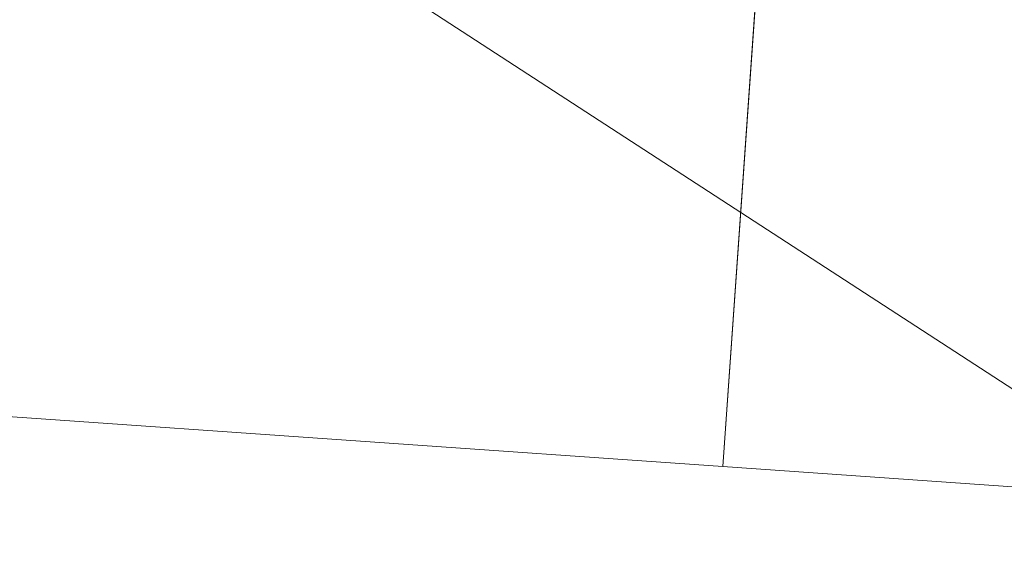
# Model space of a CAD drawing. Header units: millimetres. Extents: x -430348 to -225823, y -86243 to 5084.
# Tile 9 of 256: x -418872 to -418829, y -56951 to -56927. Entities that reach past the tile are written whole.
import ezdxf

# ---------------------------------------------------------------- set-up
doc = ezdxf.new("R2010")
doc.units = ezdxf.units.MM
for name, color, linetype, lineweight in [('A-GLAZ-CWMG', 51, 'Continuous', 9), ('A-ROOF', 132, 'Continuous', 9), ('A-WALL', 113, 'Continuous', 9)]:
    doc.layers.add(name, color=color, linetype=linetype, lineweight=lineweight)

# ---------------------------------------------------------------- blocks, each defined once
blk = doc.blocks.new('Rectangular Mullion - 50mm x 50mm-494392-_3D_ Copy 1')
at = {"layer": 'A-GLAZ-CWMG'}
mesh = blk.add_polyface(dxfattribs=at)
corners = [(0, 25), (-50, 25), (-50, -25), (0, -25)]
mesh.append_faces([[corners[k] for k in face] for face in [(2, 3, 0, 1)]])
mesh = blk.add_polyface(dxfattribs=at)
corners = [(-50, 25), (0, 25), (0, 25.00000000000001, -583.8692828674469), (-50, 25.00000000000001, -583.8692828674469)]
mesh.append_faces([[corners[k] for k in face] for face in [(3, 0, 1, 2)]])
mesh = blk.add_polyface(dxfattribs=at)
corners = [(-50, -25), (-50, 25), (-50, 25.00000000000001, -583.8692828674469), (-50, -24.99999999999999, -583.8692828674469)]
mesh.append_faces([[corners[k] for k in face] for face in [(3, 0, 1, 2)]])
mesh = blk.add_polyface(dxfattribs=at)
corners = [(0, 25), (0, -25), (0, -24.99999999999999, -583.8692828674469), (0, 25.00000000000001, -583.8692828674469)]
mesh.append_faces([[corners[k] for k in face] for face in [(3, 0, 1, 2)]])
blk = doc.blocks.new('Rectangular Mullion - 50mm x 50mm-225191-_3D_ Copy 1')
at = {"layer": 'A-GLAZ-CWMG'}
mesh = blk.add_polyface(dxfattribs=at)
corners = [(0, 24.99999999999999), (-50, 24.99999999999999), (-50, -25), (0, -25)]
mesh.append_faces([[corners[k] for k in face] for face in [(3, 0, 1, 2)]])
mesh = blk.add_polyface(dxfattribs=at)
corners = [(-50, 24.99999999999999), (0, 24.99999999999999), (0, 24.99999999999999, -940.0000000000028), (-50, 24.99999999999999, -940.0000000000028)]
mesh.append_faces([[corners[k] for k in face] for face in [(3, 0, 1, 2)]])
mesh = blk.add_polyface(dxfattribs=at)
corners = [(-50, -25), (-50, 24.99999999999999), (-50, 24.99999999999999, -940.0000000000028), (-50, -25, -940.0000000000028)]
mesh.append_faces([[corners[k] for k in face] for face in [(3, 0, 1, 2)]])
blk = doc.blocks.new('Rectangular Mullion - 50mm x 50mm-494393-_3D_ Copy 1')
at = {"layer": 'A-GLAZ-CWMG'}
mesh = blk.add_polyface(dxfattribs=at)
corners = [(0, 25, -583.8692828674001), (0, -25.00000000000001, -583.8692828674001), (-50, -25.00000000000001, -583.8692828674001), (-50, 25, -583.8692828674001)]
mesh.append_faces([[corners[k] for k in face] for face in [(0, 1, 2, 3)]])
mesh = blk.add_polyface(dxfattribs=at)
corners = [(-50, 25.00000000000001), (0, 25.00000000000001), (0, 25, -583.8692828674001), (-50, 25, -583.8692828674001)]
mesh.append_faces([[corners[k] for k in face] for face in [(3, 0, 1, 2)]])
mesh = blk.add_polyface(dxfattribs=at)
corners = [(-50, -25), (-50, 25.00000000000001), (-50, 25, -583.8692828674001), (-50, -25.00000000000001, -583.8692828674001)]
mesh.append_faces([[corners[k] for k in face] for face in [(3, 0, 1, 2)]])
mesh = blk.add_polyface(dxfattribs=at)
corners = [(0, 25.00000000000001), (0, -25), (0, -25.00000000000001, -583.8692828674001), (0, 25, -583.8692828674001)]
mesh.append_faces([[corners[k] for k in face] for face in [(3, 0, 1, 2)]])
blk = doc.blocks.new('Rectangular Mullion - 50mm x 50mm-494394-_3D_ Copy 1')
at = {"layer": 'A-GLAZ-CWMG'}
mesh = blk.add_polyface(dxfattribs=at)
corners = [(25, 25), (-25, 25), (-25, -25), (25, -25)]
mesh.append_faces([[corners[k] for k in face] for face in [(2, 3, 0, 1)]])
mesh = blk.add_polyface(dxfattribs=at)
corners = [(-25, 25), (25, 25), (25, 25.00000000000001, -583.8692828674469), (-25, 25.00000000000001, -583.8692828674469)]
mesh.append_faces([[corners[k] for k in face] for face in [(3, 0, 1, 2)]])
mesh = blk.add_polyface(dxfattribs=at)
corners = [(-25, -25), (-25, 25), (-25, 25.00000000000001, -583.8692828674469), (-25, -24.99999999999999, -583.8692828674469)]
mesh.append_faces([[corners[k] for k in face] for face in [(3, 0, 1, 2)]])
mesh = blk.add_polyface(dxfattribs=at)
corners = [(25, 25), (25, -25), (25, -24.99999999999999, -583.8692828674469), (25, 25.00000000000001, -583.8692828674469)]
mesh.append_faces([[corners[k] for k in face] for face in [(3, 0, 1, 2)]])
blk = doc.blocks.new('Rectangular Mullion - 50mm x 50mm-494476-_3D_ Copy 1')
at = {"layer": 'A-GLAZ-CWMG'}
mesh = blk.add_polyface(dxfattribs=at)
corners = [(0, 24.99999999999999, -319.9999999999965), (0, -25, -319.9999999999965), (-50, -25, -319.9999999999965), (-50, 24.99999999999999, -319.9999999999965)]
mesh.append_faces([[corners[k] for k in face] for face in [(3, 0, 1, 2)]])
mesh = blk.add_polyface(dxfattribs=at)
corners = [(-50, 24.99999999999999), (0, 24.99999999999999), (0, 24.99999999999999, -319.9999999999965), (-50, 24.99999999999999, -319.9999999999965)]
mesh.append_faces([[corners[k] for k in face] for face in [(0, 1, 2, 3)]])
mesh = blk.add_polyface(dxfattribs=at)
corners = [(-50, -25), (-50, 24.99999999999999), (-50, 24.99999999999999, -319.9999999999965), (-50, -25, -319.9999999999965)]
mesh.append_faces([[corners[k] for k in face] for face in [(3, 0, 1, 2)]])
blk = doc.blocks.new('Rectangular Mullion - 50mm x 50mm-494475-_3D_ Copy 1')
at = {"layer": 'A-GLAZ-CWMG'}
mesh = blk.add_polyface(dxfattribs=at)
corners = [(0, 24.99999999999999), (-50, 24.99999999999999), (-50, -25), (0, -25)]
mesh.append_faces([[corners[k] for k in face] for face in [(3, 0, 1, 2)]])
mesh = blk.add_polyface(dxfattribs=at)
corners = [(-50, 24.99999999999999), (0, 24.99999999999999), (0, 24.99999999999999, -1180), (-50, 24.99999999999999, -1180)]
mesh.append_faces([[corners[k] for k in face] for face in [(0, 1, 2, 3)]])
mesh = blk.add_polyface(dxfattribs=at)
corners = [(-50, -25), (-50, 24.99999999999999), (-50, 24.99999999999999, -1180), (-50, -25, -1180)]
mesh.append_faces([[corners[k] for k in face] for face in [(0, 1, 2, 3)]])
blk = doc.blocks.new('Walls 121 - Walls 2-496146-_3D_ Copy 1')
at = {"layer": 'A-WALL'}
mesh = blk.add_polyface(dxfattribs=at)
corners = [(-419034.4157745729, -57471.42524221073, 64146.87257296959), (-421072.2754361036, -54863.0838208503, 64146.87257296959), (-420643.1039297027, -54527.77829159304, 64146.87257296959), (-418605.2442681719, -57136.11971295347, 64146.87257296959)]
mesh.append_faces([[corners[k] for k in face] for face in [(3, 0, 1, 2)]])
mesh = blk.add_polyface(dxfattribs=at)
corners = [(-420643.1039297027, -54527.77829159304, 64146.87257296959), (-419624.1759403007, -55831.94664543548, 65439.91903539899), (-418605.2442681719, -57136.11971295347, 64146.87257296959)]
mesh.append_faces([[corners[k] for k in face] for face in [(2, 0, 1)]])
mesh = blk.add_polyface(dxfattribs=at)
corners = [(-420053.3474467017, -56167.25217469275, 65439.91903539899), (-419034.4157745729, -57471.42524221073, 64146.87257296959), (-418605.2442681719, -57136.11971295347, 64146.87257296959), (-419624.1759403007, -55831.94664543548, 65439.91903539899)]
mesh.append_faces([[corners[k] for k in face] for face in [(0, 1, 2, 3)]])

msp = doc.modelspace()

# ---------------------------------------------------------------- block references
at = {"layer": 'A-GLAZ-CWMG', "extrusion": (0.9975640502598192, -0.0697564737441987, 0), "rotation": 90}
for name, p in [('Rectangular Mullion - 50mm x 50mm-494392-_3D_ Copy 1', (-85999.600075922, 63879.71654808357, -413848.5823422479)), ('Rectangular Mullion - 50mm x 50mm-494394-_3D_ Copy 1', (-85999.600075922, 63559.71654808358, -413848.5823422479)), ('Rectangular Mullion - 50mm x 50mm-494392-_3D_ Copy 1', (-85999.600075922, 61499.71654808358, -413848.5823422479)), ('Rectangular Mullion - 50mm x 50mm-494394-_3D_ Copy 1', (-85999.600075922, 61179.71654808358, -413848.5823422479))]:
    msp.add_blockref(name, p, dxfattribs=at)
at = {"layer": 'A-GLAZ-CWMG', "extrusion": (-0.9975640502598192, 0.0697564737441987, 0), "rotation": 270}
for p in [(85999.600075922, 62619.71654808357, 414432.4516251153), (85999.600075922, 59999.71654808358, 414432.4516251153)]:
    msp.add_blockref('Rectangular Mullion - 50mm x 50mm-494393-_3D_ Copy 1', p, dxfattribs=at)
at = {"layer": 'A-GLAZ-CWMG', "extrusion": (0, 0, -1), "rotation": 184.0000000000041}
for name, p in [('Rectangular Mullion - 50mm x 50mm-225191-_3D_ Copy 1', (418789.6186378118, -56924.97942791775, -62619.71654808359)), ('Rectangular Mullion - 50mm x 50mm-494476-_3D_ Copy 1', (418789.6186378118, -56924.97942791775, -63559.71654808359)), ('Rectangular Mullion - 50mm x 50mm-494475-_3D_ Copy 1', (418789.6186378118, -56924.97942791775, -59999.71654808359)), ('Rectangular Mullion - 50mm x 50mm-494476-_3D_ Copy 1', (418789.6186378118, -56924.97942791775, -61179.7165480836))]:
    msp.add_blockref(name, p, dxfattribs=at)
at = {"layer": 'A-WALL'}
msp.add_blockref('Walls 121 - Walls 2-496146-_3D_ Copy 1', (0, 0), dxfattribs=at)

# ---------------------------------------------------------------- meshes
at = {"layer": 'A-ROOF'}
mesh = msp.add_polyface(dxfattribs=at)
corners = [(-408771.2222923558, -59279.48074339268, 64146.87257296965), (-420994.8152163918, -43834.53035938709, 64146.87257296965), (-422471.6930806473, -47233.55460076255, 66446.87257296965)]
mesh.append_faces([[corners[k] for k in face] for face in [(0, 1, 2)]])
mesh = msp.add_polyface(dxfattribs=at)
corners = [(-420994.8152163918, -43834.53035938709, 64046.87257296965), (-408771.2222923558, -59279.48074339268, 64046.87257296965), (-422471.6930806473, -47233.55460076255, 66346.87257296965)]
mesh.append_faces([[corners[k] for k in face] for face in [(2, 0, 1)]])
mesh = msp.add_polyface(dxfattribs=at)
corners = [(-408771.2222923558, -59279.48074339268, 64146.87257296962), (-408771.2222923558, -59279.48074339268, 64046.87257296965), (-420994.8152163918, -43834.53035938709, 64046.87257296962), (-420994.8152163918, -43834.53035938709, 64146.87257296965)]
mesh.append_faces([[corners[k] for k in face] for face in [(3, 0, 1, 2)]])
mesh = msp.add_polyface(dxfattribs=at)
corners = [(-427089.0329073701, -46656.32695874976, 64146.87257296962), (-427089.0329073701, -46656.32695874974, 64046.87257296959), (-426578.1901788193, -47297.79940370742, 64046.87257296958), (-426296.3276216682, -47651.73820634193, 64046.87257296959), (-425539.9087077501, -48601.58414327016, 64046.87257296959), (-425209.6845134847, -49016.2513381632, 64046.87257296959), (-423074.5492740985, -51697.37088000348, 64046.87257296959), (-422814.9263499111, -52023.38306073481, 64046.87257296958), (-421640.0755497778, -53498.65983987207, 64046.87257296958), (-421401.1676749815, -53798.65983987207, 64046.87257296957), (-420439.5279553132, -55006.20444737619, 64046.87257296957), (-420178.8030965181, -55333.60034299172, 64046.87257296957), (-416924.4889170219, -59420.0887213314, 64046.87257296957), (-416663.7640582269, -59747.48461694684, 64046.87257296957), (-415364.9136873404, -61378.46941222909, 64046.87257296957), (-415096.8908607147, -61715.02946934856, 64046.87257296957), (-412748.5703787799, -64663.84873778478, 64046.87257296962), (-412748.5703787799, -64663.84873778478, 64146.87257296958)]
mesh.append_faces([[corners[k] for k in face] for face in [(17, 15, 16)]], dxfattribs={"vtx0": -1})
mesh.append_faces([[corners[k] for k in face] for face in [(4, 0, 3)]], dxfattribs={"vtx0": -1, "vtx1": -1})
mesh.append_faces([[corners[k] for k in face] for face in [(0, 10, 11, 17)]], dxfattribs={"vtx0": -1, "vtx2": -1})
mesh.append_faces([[corners[k] for k in face] for face in [(0, 8, 9, 10), (17, 13, 14, 15), (17, 11, 12, 13)]], dxfattribs={"vtx0": -1, "vtx3": -1})
mesh.append_faces([[corners[k] for k in face] for face in [(5, 6, 0, 4), (7, 8, 0, 6)]], dxfattribs={"vtx1": -1, "vtx2": -1})
mesh.append_faces([[corners[k] for k in face] for face in [(0, 1, 2, 3)]], dxfattribs={"vtx3": -1})
mesh = msp.add_polyface(dxfattribs=at)
corners = [(-427089.0329073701, -46656.32695874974, 64146.87257296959), (-412748.5703787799, -64663.84873778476, 64146.87257296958), (-422471.6930806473, -47233.55460076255, 66446.87257296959)]
mesh.append_faces([[corners[k] for k in face] for face in [(0, 1, 2)]])
mesh = msp.add_polyface(dxfattribs=at)
corners = [(-412748.5703787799, -64663.84873778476, 64046.87257296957), (-415096.8908607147, -61715.02946934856, 64046.87257296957), (-415364.9136873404, -61378.46941222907, 64046.87257296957), (-416663.7640582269, -59747.48461694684, 64046.87257296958), (-416924.4889170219, -59420.08872133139, 64046.87257296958), (-420178.8030965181, -55333.60034299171, 64046.87257296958), (-420439.5279553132, -55006.20444737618, 64046.87257296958), (-421401.1676749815, -53798.65983987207, 64046.87257296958), (-421640.0755497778, -53498.65983987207, 64046.87257296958), (-422814.9263499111, -52023.3830607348, 64046.87257296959), (-423074.5492740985, -51697.37088000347, 64046.87257296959), (-425209.6845134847, -49016.2513381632, 64046.87257296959), (-425539.9087077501, -48601.58414327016, 64046.87257296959), (-426296.3276216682, -47651.73820634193, 64046.87257296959), (-426578.1901788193, -47297.79940370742, 64046.87257296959), (-427089.0329073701, -46656.32695874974, 64046.87257296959), (-426548.1159340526, -46723.94862853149, 64316.3153875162), (-426462.1191291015, -46734.6993496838, 64359.15231501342), (-422471.6930806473, -47233.55460076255, 66346.87257296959)]
mesh.append_faces([[corners[k] for k in face] for face in [(12, 17, 18, 11)]], dxfattribs={"vtx0": -1, "vtx2": -1})
mesh.append_faces([[corners[k] for k in face] for face in [(1, 2, 18, 0)]], dxfattribs={"vtx1": -1})
mesh.append_faces([[corners[k] for k in face] for face in [(13, 14, 17, 12), (10, 11, 18, 9), (3, 4, 18, 2), (7, 8, 18, 6), (5, 6, 18, 4), (8, 9, 18)]], dxfattribs={"vtx1": -1, "vtx2": -1})
mesh.append_faces([[corners[k] for k in face] for face in [(14, 15, 16, 17)]], dxfattribs={"vtx3": -1})
mesh = msp.add_polyface(dxfattribs=at)
corners = [(-410680.1000295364, -62019.96776662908, 66446.87257296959), (-418142.8583996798, -52661.82352439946, 66446.87257296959), (-418695.6522153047, -51968.63154279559, 66446.87257296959), (-422471.6930806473, -47233.55460076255, 66446.87257296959), (-412748.5703787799, -64663.84873778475, 64146.87257296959)]
mesh.append_faces([[corners[k] for k in face] for face in [(4, 0, 1), (2, 3, 4, 1)]], dxfattribs={"vtx2": -1})
mesh = msp.add_polyface(dxfattribs=at)
corners = [(-422471.6930806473, -47233.55460076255, 66446.87257296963), (-418695.6522153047, -51968.63154279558, 66446.87257296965), (-418142.8583996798, -52661.82352439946, 66446.87257296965), (-410680.1000295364, -62019.96776662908, 66446.87257296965), (-408771.2222923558, -59279.48074339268, 64146.87257296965)]
mesh.append_faces([[corners[k] for k in face] for face in [(1, 4, 0)]], dxfattribs={"vtx0": -1})
mesh.append_faces([[corners[k] for k in face] for face in [(2, 3, 4, 1)]], dxfattribs={"vtx2": -1})
mesh = msp.add_polyface(dxfattribs=at)
corners = [(-422471.6930806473, -47233.55460076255, 66346.87257296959), (-418695.6520906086, -51968.63169916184, 66346.87257296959), (-418142.8582749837, -52661.82368076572, 66346.87257296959), (-410680.1000295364, -62019.96776662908, 66346.87257296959), (-412748.5703787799, -64663.84873778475, 64046.87257296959)]
mesh.append_faces([[corners[k] for k in face] for face in [(2, 3, 4, 1), (4, 0, 1)]], dxfattribs={"vtx2": -1})
mesh = msp.add_polyface(dxfattribs=at)
corners = [(-408771.2222923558, -59279.48074339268, 64046.87257296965), (-410680.1000295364, -62019.96776662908, 66346.87257296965), (-418142.8582749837, -52661.82368076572, 66346.87257296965), (-418695.6520906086, -51968.63169916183, 66346.87257296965), (-422471.6930806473, -47233.55460076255, 66346.87257296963)]
mesh.append_faces([[corners[k] for k in face] for face in [(4, 0, 3)]], dxfattribs={"vtx1": -1})
mesh.append_faces([[corners[k] for k in face] for face in [(0, 1, 2, 3)]], dxfattribs={"vtx3": -1})
mesh = msp.add_polyface(dxfattribs=at)
corners = [(-420854.5966876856, -54484.99676505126, 64146.87257296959), (-418333.2790212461, -54652.34139672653, 65467.93271707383), (-418189.9840185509, -54909.22122041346, 65434.0363530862), (-418590.9018168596, -57327.55045578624, 64146.87257296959), (-418692.0872816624, -57200.49043540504, 64146.87257296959), (-418290.0742123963, -54775.5545445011, 65437.55276746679), (-420753.4100344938, -54612.05827770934, 64146.87257296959)]
mesh.append_faces([[corners[k] for k in face] for face in [(1, 2, 5)]], dxfattribs={"vtx1": -1, "vtx2": -1})
mesh.append_faces([[corners[k] for k in face] for face in [(6, 0, 1, 5)]], dxfattribs={"vtx2": -1})
mesh.append_faces([[corners[k] for k in face] for face in [(2, 3, 4, 5)]], dxfattribs={"vtx3": -1})
mesh = msp.add_polyface(dxfattribs=at)
corners = [(-418908.3344060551, -57632.80203482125, 64113.77439447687), (-418564.510906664, -57360.68989526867, 64113.77439447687), (-418590.9018168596, -57327.55045578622, 64146.87257296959), (-418189.9840185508, -54909.22122041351, 65434.03635308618), (-418148.9196164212, -54664.14888234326, 65564.26572499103), (-420058.5934852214, -56171.35082918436, 65566.82085690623)]
mesh.append_faces([[corners[k] for k in face] for face in [(2, 5, 0, 1), (5, 2, 3, 4)]], dxfattribs={"vtx0": -1})
mesh = msp.add_polyface(dxfattribs=at)
corners = [(-416947.9867391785, -56081.32460862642, 63986.87257296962), (-418908.3344060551, -57632.80203482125, 63986.87257296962), (-420058.5934852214, -56171.35082918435, 65439.91903539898), (-418290.0742123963, -54775.55454450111, 65437.55276746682), (-418692.0872816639, -57200.4904354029, 64146.87257296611), (-418612.3520472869, -57300.61509782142, 64046.87257296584), (-416994.9124142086, -56021.70361924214, 64046.15068460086)]
mesh.append_faces([[corners[k] for k in face] for face in [(3, 4, 2)]], dxfattribs={"vtx1": -1})
mesh.append_faces([[corners[k] for k in face] for face in [(1, 2, 4, 5)]], dxfattribs={"vtx1": -1, "vtx3": -1})
mesh.append_faces([[corners[k] for k in face] for face in [(5, 6, 0, 1)]], dxfattribs={"vtx3": -1})
mesh = msp.add_polyface(dxfattribs=at)
corners = [(-416947.9867391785, -56081.32460862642, 63986.87257296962), (-416947.9867391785, -56081.32460862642, 64046.15083634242), (-418564.510906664, -57360.6898952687, 64046.87257296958), (-418564.510906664, -57360.68989526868, 64113.77439447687), (-418908.3344060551, -57632.80203482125, 64113.77439447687), (-418908.3344060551, -57632.80203482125, 63986.87257296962)]
mesh.append_faces([[corners[k] for k in face] for face in [(0, 1, 2, 5)]], dxfattribs={"vtx2": -1})
mesh.append_faces([[corners[k] for k in face] for face in [(2, 3, 4, 5)]], dxfattribs={"vtx3": -1})
at = {"layer": 'A-WALL'}
mesh = msp.add_polyface(dxfattribs=at)
corners = [(-409203.1820447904, -59554.16048054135, 57947.5), (-421204.3576750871, -44390.24236648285, 57947.5), (-421390.5459399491, -44154.98678076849, 57947.5), (-421157.387566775, -43966.17885296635, 57947.5), (-408820.5954641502, -59554.16048054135, 57947.5)]
mesh.append_faces([[corners[k] for k in face] for face in [(1, 4, 0)]], dxfattribs={"vtx0": -1})
mesh.append_faces([[corners[k] for k in face] for face in [(3, 4, 1, 2)]], dxfattribs={"vtx1": -1})
mesh = msp.add_polyface(dxfattribs=at)
corners = [(-408820.5954641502, -59554.16048054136, 57947.5), (-421157.387566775, -43966.17885296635, 57947.5), (-421157.387566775, -43966.17885296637, 64165.63937539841), (-421089.3626950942, -44052.13073098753, 64194.11508115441), (-409648.3056324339, -58508.31883963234, 64194.11508115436), (-408896.0984863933, -59458.75968965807, 64197.33545526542), (-408858.3330681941, -59506.4776571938, 64234.65952255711), (-408820.5954641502, -59554.16048054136, 64272.06905892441), (-409682.8843509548, -58464.62738203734, 64046.87257296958), (-409682.8843509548, -58464.62738203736, 62746.87257296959), (-409012.6485252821, -59311.49451328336, 62746.87257296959), (-409012.6485252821, -59311.49451328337, 64046.87257296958), (-411718.4153770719, -55892.66053899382, 64046.87257296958), (-411718.4153770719, -55892.66053899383, 62746.87257296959), (-410663.4145403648, -57225.69213447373, 62746.87257296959), (-410663.4145403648, -57225.69213447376, 64046.87257296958), (-413356.7696176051, -53822.5408848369, 64046.87257296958), (-413356.7696176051, -53822.54088483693, 62746.87257296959), (-412785.8279883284, -54543.94621886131, 62746.87257296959), (-412785.8279883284, -54543.94621886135, 64046.87257296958), (-415255.7711236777, -51423.08401297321, 64046.87257296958), (-415255.7711236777, -51423.08401297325, 62746.87257296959), (-414362.1233561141, -52552.24018796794, 62746.87257296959), (-414362.1233561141, -52552.24018796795, 64046.87257296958), (-417787.7731317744, -48223.80818382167, 64046.87257296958), (-417787.7731317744, -48223.80818382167, 62746.87257296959), (-416918.9489133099, -49321.59890951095, 62746.87257296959), (-416918.9489133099, -49321.59890951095, 64046.87257296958), (-419314.4214013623, -46294.83305153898, 64046.87257296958), (-419314.4214013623, -46294.83305153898, 62746.87257296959), (-418780.715095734, -46969.19021160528, 62746.87257296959), (-418780.715095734, -46969.1902116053, 64046.87257296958), (-420257.7162671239, -45102.94597793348, 64046.87257296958), (-420257.7162671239, -45102.94597793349, 62746.87257296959), (-419810.892383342, -45667.52406543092, 62746.87257296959), (-419810.892383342, -45667.52406543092, 64046.87257296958), (-409762.8384090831, -58363.60254683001, 61186.87257296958), (-409762.8384090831, -58363.60254683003, 60326.87257296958), (-409440.1322707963, -58771.35338780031, 60326.87257296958), (-409440.1322707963, -58771.35338780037, 61186.87257296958), (-409223.6486926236, -59044.8881941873, 61186.87257296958), (-409223.6486926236, -59044.88819418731, 60326.87257296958), (-408900.9425543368, -59452.63903515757, 60326.87257296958), (-408900.9425543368, -59452.63903515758, 61186.87257296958), (-412034.1931516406, -55493.66393538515, 61286.87257296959), (-412034.1931516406, -55493.66393538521, 60066.87257296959), (-410582.0155293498, -57328.54271975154, 60066.87257296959), (-410582.0155293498, -57328.54271975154, 61286.87257296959), (-413200.899959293, -54019.48781803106, 61066.87257296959), (-413200.899959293, -54019.48781803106, 60086.87257296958), (-412878.1938210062, -54427.23865900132, 60086.87257296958), (-412878.1938210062, -54427.23865900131, 61066.87257296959), (-414373.8126542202, -52537.47033835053, 61386.87257296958), (-414373.8126542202, -52537.47033835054, 60086.87257296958), (-413815.282799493, -53243.19294772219, 60086.87257296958), (-413815.2827994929, -53243.19294772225, 61386.87257296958), (-415763.9314037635, -50781.00517724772, 61286.87257296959), (-415763.9314037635, -50781.00517724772, 60266.87257296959), (-415205.4015490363, -51486.72778661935, 60266.87257296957), (-415205.4015490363, -51486.72778661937, 61286.87257296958), (-417713.3024844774, -48317.90453173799, 61286.87257296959), (-417713.3024844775, -48317.90453173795, 60086.87257296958), (-416887.9194769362, -49360.80572114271, 60086.87257296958), (-416887.9194769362, -49360.80572114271, 61286.87257296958), (-419264.7743031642, -46357.56395014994, 61286.87257296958), (-419264.7743031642, -46357.56395014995, 59086.87257296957), (-418582.1267029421, -47220.11380604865, 59086.87257296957), (-418582.1267029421, -47220.11380604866, 61286.87257296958), (-420257.7162671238, -45102.94597793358, 61106.87257296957), (-420257.7162671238, -45102.94597793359, 60086.87257296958), (-419810.892383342, -45667.52406543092, 60086.87257296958), (-419810.892383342, -45667.52406543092, 61106.87257296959)]
mesh.append_faces([[corners[k] for k in face] for face in [(11, 5, 10), (65, 70, 64)]], dxfattribs={"vtx0": -1, "vtx1": -1})
mesh.append_faces([[corners[k] for k in face] for face in [(50, 45, 0, 49), (54, 49, 0, 53), (10, 7, 43), (62, 57, 66), (21, 56, 26, 20), (33, 68, 2)]], dxfattribs={"vtx0": -1, "vtx1": -1, "vtx2": -1})
mesh.append_faces([[corners[k] for k in face] for face in [(55, 22, 17, 48)]], dxfattribs={"vtx0": -1, "vtx1": -1, "vtx2": -1, "vtx3": -1})
mesh.append_faces([[corners[k] for k in face] for face in [(18, 44, 51, 48), (4, 8, 15, 12), (4, 16, 23, 20), (65, 1, 69, 70), (66, 53, 0, 1), (60, 67, 25, 26), (3, 28, 35, 32)]], dxfattribs={"vtx0": -1, "vtx1": -1, "vtx3": -1})
mesh.append_faces([[corners[k] for k in face] for face in [(0, 42, 43, 7), (47, 36, 37, 46), (45, 50, 51, 44), (15, 8, 9, 14), (39, 9, 10), (13, 18, 19, 12), (17, 22, 23, 16), (57, 62, 63, 56), (67, 60, 61, 66), (34, 71, 68, 33), (52, 21, 22, 55), (20, 26, 27), (3, 32, 33, 2)]], dxfattribs={"vtx0": -1, "vtx2": -1})
mesh.append_faces([[corners[k] for k in face] for face in [(10, 43, 40, 39), (9, 39, 36, 47), (13, 47, 44, 18), (47, 13, 14, 9), (64, 70, 71, 34)]], dxfattribs={"vtx0": -1, "vtx2": -1, "vtx3": -1})
mesh.append_faces([[corners[k] for k in face] for face in [(45, 46, 0), (6, 7, 10, 5), (17, 18, 48), (61, 62, 66), (65, 66, 1), (27, 24, 3)]], dxfattribs={"vtx1": -1, "vtx2": -1})
mesh.append_faces([[corners[k] for k in face] for face in [(41, 42, 0, 38), (37, 38, 0, 46), (19, 16, 4, 12), (3, 4, 20, 27), (57, 58, 53, 66), (63, 60, 26, 56), (59, 56, 21, 52), (67, 64, 30, 25), (29, 30, 64, 34), (31, 28, 3, 24)]], dxfattribs={"vtx1": -1, "vtx2": -1, "vtx3": -1})
mesh.append_faces([[corners[k] for k in face] for face in [(40, 41, 38, 39), (54, 55, 48, 49), (4, 5, 11, 8), (52, 53, 58, 59), (68, 69, 1, 2), (24, 25, 30, 31), (28, 29, 34, 35)]], dxfattribs={"vtx1": -1, "vtx3": -1})
mesh = msp.add_polyface(dxfattribs=at)
corners = [(-421224.961007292, -44364.20931338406, 64405.28766732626), (-421204.3576750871, -44390.24236648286, 64405.28766732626), (-410906.2029577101, -57402.33215425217, 64405.28766732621), (-409648.3056324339, -58508.31883963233, 64194.11508115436), (-421089.3626950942, -44052.1307309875, 64194.11508115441)]
mesh.append_faces([[corners[k] for k in face] for face in [(2, 3, 4)]], dxfattribs={"vtx2": -1})
mesh.append_faces([[corners[k] for k in face] for face in [(4, 0, 1, 2)]], dxfattribs={"vtx3": -1})
mesh = msp.add_polyface(dxfattribs=at)
corners = [(-421390.5459399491, -44154.98678076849, 57947.5), (-421204.3576750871, -44390.24236648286, 57947.5), (-409203.1820447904, -59554.16048054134, 57947.5), (-409203.1820447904, -59554.16048054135, 60326.87257296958), (-409458.8895624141, -59231.06481242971, 60326.87257296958), (-409458.8895624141, -59231.06481242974, 61186.87257296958), (-409203.1820447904, -59554.16048054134, 61186.87257296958), (-409203.1820447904, -59554.16048054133, 64412.57869678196), (-410906.2029577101, -57402.33215425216, 64405.28766732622), (-421204.3576750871, -44390.24236648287, 64405.28766732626), (-421224.961007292, -44364.20931338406, 64405.28766732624), (-421390.5459399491, -44154.98678076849, 64335.97261088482), (-409918.1252207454, -58650.80400027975, 62746.87257296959), (-409918.1252207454, -58650.80400027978, 64046.87257296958), (-409247.8893950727, -59497.67113152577, 64046.87257296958), (-409247.8893950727, -59497.67113152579, 62746.87257296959), (-411953.6562468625, -56078.83715723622, 62746.87257296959), (-411953.6562468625, -56078.83715723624, 64046.87257296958), (-410898.6554101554, -57411.86875271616, 64046.87257296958), (-410898.6554101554, -57411.8687527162, 62746.87257296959), (-413592.0104873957, -54008.71750307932, 62746.87257296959), (-413592.0104873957, -54008.71750307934, 64046.87257296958), (-413021.0688581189, -54730.12283710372, 64046.87257296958), (-413021.0688581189, -54730.12283710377, 62746.87257296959), (-415491.0119934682, -51609.26063121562, 62746.87257296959), (-415491.0119934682, -51609.26063121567, 64046.87257296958), (-414597.3642259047, -52738.41680621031, 64046.87257296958), (-414597.3642259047, -52738.41680621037, 62746.87257296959), (-418023.014001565, -48409.98480206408, 62746.87257296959), (-418023.014001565, -48409.98480206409, 64046.87257296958), (-417154.1897831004, -49507.77552775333, 64046.87257296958), (-417154.1897831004, -49507.77552775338, 62746.87257296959), (-419549.6622711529, -46481.0096697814, 62746.87257296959), (-419549.6622711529, -46481.00966978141, 64046.87257296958), (-419015.9559655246, -47155.3668298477, 64046.87257296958), (-419015.9559655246, -47155.36682984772, 62746.87257296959), (-420492.9571369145, -45289.12259617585, 62746.87257296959), (-420492.9571369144, -45289.12259617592, 64046.87257296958), (-420046.1332531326, -45853.70068367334, 64046.87257296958), (-420046.1332531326, -45853.70068367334, 62746.87257296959), (-409998.0792788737, -58549.77916507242, 60326.87257296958), (-409998.0792788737, -58549.77916507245, 61186.87257296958), (-409675.3731405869, -58957.53000604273, 61186.87257296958), (-409675.3731405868, -58957.5300060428, 60326.87257296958), (-412269.4340214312, -55679.84055362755, 60066.87257296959), (-412269.4340214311, -55679.84055362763, 61286.87257296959), (-410817.2563991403, -57514.71933799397, 61286.87257296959), (-410817.2563991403, -57514.71933799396, 60066.87257296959), (-413436.1408290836, -54205.66443627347, 60086.87257296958), (-413436.1408290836, -54205.66443627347, 61066.87257296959), (-413113.4346907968, -54613.41527724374, 61066.87257296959), (-413113.4346907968, -54613.41527724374, 60086.87257296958), (-414609.0535240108, -52723.64695659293, 60086.87257296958), (-414609.0535240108, -52723.64695659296, 61386.87257296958), (-414050.5236692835, -53429.3695659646, 61386.87257296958), (-414050.5236692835, -53429.3695659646, 60086.87257296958), (-415999.1722735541, -50967.18179549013, 60266.87257296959), (-415999.1722735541, -50967.18179549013, 61286.87257296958), (-415440.6424188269, -51672.90440486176, 61286.87257296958), (-415440.6424188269, -51672.90440486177, 60266.87257296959), (-417948.543354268, -48504.08114998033, 60086.87257296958), (-417948.543354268, -48504.08114998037, 61286.87257296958), (-417123.1603467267, -49546.98233938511, 61286.87257296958), (-417123.1603467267, -49546.98233938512, 60086.87257296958), (-419500.0151729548, -46543.74056839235, 59086.87257296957), (-419500.0151729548, -46543.74056839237, 61286.87257296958), (-418817.3675727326, -47406.29042429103, 61286.87257296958), (-418817.3675727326, -47406.29042429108, 59086.87257296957), (-420492.9571369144, -45289.12259617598, 60086.87257296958), (-420492.9571369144, -45289.12259617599, 61106.87257296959), (-420046.1332531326, -45853.70068367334, 61106.87257296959), (-420046.1332531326, -45853.70068367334, 60086.87257296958)]
mesh.append_faces([[corners[k] for k in face] for face in [(68, 64, 71), (56, 52, 59), (36, 69, 39), (28, 61, 31), (4, 43, 2, 3), (19, 12, 18)]], dxfattribs={"vtx0": -1, "vtx1": -1})
mesh.append_faces([[corners[k] for k in face] for face in [(61, 28, 66, 60), (62, 57, 31, 61), (32, 39, 65, 35), (36, 11, 69), (30, 25, 9, 29), (52, 67, 2), (54, 20, 27, 53), (20, 54, 49, 23), (13, 8, 18, 12)]], dxfattribs={"vtx0": -1, "vtx1": -1, "vtx2": -1})
mesh.append_faces([[corners[k] for k in face] for face in [(67, 52, 56, 63)]], dxfattribs={"vtx0": -1, "vtx1": -1, "vtx2": -1, "vtx3": -1})
mesh.append_faces([[corners[k] for k in face] for face in [(2, 44, 51, 48), (2, 48, 55, 52), (15, 42, 5, 6), (8, 26, 21, 22), (8, 22, 17, 18), (16, 23, 45, 46), (46, 12, 19, 16)]], dxfattribs={"vtx0": -1, "vtx1": -1, "vtx3": -1})
mesh.append_faces([[corners[k] for k in face] for face in [(0, 68, 69, 11), (65, 70, 71, 64), (53, 58, 59, 52), (60, 66, 67), (39, 32, 33, 38), (31, 24, 25, 30), (29, 34, 35, 28), (55, 48, 49, 54), (43, 4, 5, 42), (42, 15, 12), (7, 14, 15, 6)]], dxfattribs={"vtx0": -1, "vtx2": -1})
mesh.append_faces([[corners[k] for k in face] for face in [(68, 0, 1, 64), (39, 69, 70, 65), (35, 65, 66, 28), (9, 37, 38, 33), (9, 33, 34, 29), (53, 27, 24, 58), (23, 49, 50, 45), (2, 43, 40, 47)]], dxfattribs={"vtx0": -1, "vtx2": -1, "vtx3": -1})
mesh.append_faces([[corners[k] for k in face] for face in [(63, 60, 67), (36, 37, 9), (47, 44, 2)]], dxfattribs={"vtx1": -1, "vtx2": -1})
mesh.append_faces([[corners[k] for k in face] for face in [(57, 58, 24, 31), (41, 42, 12, 46)]], dxfattribs={"vtx1": -1, "vtx2": -1, "vtx3": -1})
mesh.append_faces([[corners[k] for k in face] for face in [(67, 64, 1, 2), (62, 63, 56, 57), (8, 9, 25, 26), (50, 51, 44, 45), (46, 47, 40, 41), (26, 27, 20, 21), (16, 17, 22, 23), (13, 14, 7, 8)]], dxfattribs={"vtx1": -1, "vtx3": -1})
mesh.append_faces([[corners[k] for k in face] for face in [(9, 10, 11, 36)]], dxfattribs={"vtx2": -1, "vtx3": -1})
mesh = msp.add_polyface(dxfattribs=at)
corners = [(-418331.8162896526, -56998.81079242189, 57947.5), (-418734.5227404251, -56970.65081417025, 57947.5), (-419465.6047014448, -56919.52858336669, 57947.5), (-419714.1409709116, -56601.41666496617, 57947.5), (-419311.4345201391, -56629.5766432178, 57947.5), (-418580.3525591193, -56680.69887402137, 57947.5)]
mesh.append_faces([[corners[k] for k in face] for face in [(4, 1, 2, 3)]], dxfattribs={"vtx0": -1})
mesh.append_faces([[corners[k] for k in face] for face in [(5, 0, 1, 4)]], dxfattribs={"vtx2": -1})
mesh = msp.add_polyface(dxfattribs=at)
corners = [(-418771.6017151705, -56667.32543025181, 63879.71654808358), (-418792.5286572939, -56966.59464532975, 63879.71654808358), (-419465.6047014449, -56919.52858336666, 63879.71654808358), (-419714.1409709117, -56601.41666496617, 63879.71654808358), (-419311.4345201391, -56629.57664321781, 63879.71654808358)]
mesh.append_faces([[corners[k] for k in face] for face in [(4, 1, 2, 3)]], dxfattribs={"vtx0": -1})
mesh.append_faces([[corners[k] for k in face] for face in [(0, 1, 4)]], dxfattribs={"vtx1": -1})
mesh = msp.add_polyface(dxfattribs=at)
corners = [(-418792.5286572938, -56966.59464532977, 62619.71654808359), (-418771.6017151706, -56667.32543025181, 62619.71654808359), (-419311.4345201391, -56629.5766432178, 62619.71654808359), (-419714.1409709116, -56601.41666496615, 62619.71654808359), (-419465.6047014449, -56919.52858336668, 62619.71654808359)]
mesh.append_faces([[corners[k] for k in face] for face in [(2, 4, 0, 1)]], dxfattribs={"vtx0": -1})
mesh.append_faces([[corners[k] for k in face] for face in [(3, 4, 2)]], dxfattribs={"vtx1": -1})
mesh = msp.add_polyface(dxfattribs=at)
corners = [(-418771.6017151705, -56667.32543025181, 61499.71654808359), (-418792.5286572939, -56966.59464532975, 61499.71654808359), (-419465.6047014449, -56919.52858336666, 61499.71654808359), (-419714.1409709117, -56601.41666496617, 61499.71654808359), (-419311.4345201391, -56629.57664321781, 61499.71654808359)]
mesh.append_faces([[corners[k] for k in face] for face in [(4, 1, 2, 3)]], dxfattribs={"vtx0": -1})
mesh.append_faces([[corners[k] for k in face] for face in [(0, 1, 4)]], dxfattribs={"vtx1": -1})
mesh = msp.add_polyface(dxfattribs=at)
corners = [(-418792.5286572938, -56966.59464532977, 59999.71654808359), (-418771.6017151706, -56667.32543025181, 59999.71654808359), (-419311.4345201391, -56629.57664321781, 59999.71654808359), (-419714.1409709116, -56601.41666496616, 59999.71654808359), (-419465.6047014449, -56919.52858336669, 59999.71654808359)]
mesh.append_faces([[corners[k] for k in face] for face in [(2, 4, 0, 1)]], dxfattribs={"vtx0": -1})
mesh.append_faces([[corners[k] for k in face] for face in [(3, 4, 2)]], dxfattribs={"vtx1": -1})
mesh = msp.add_polyface(dxfattribs=at)
corners = [(-418883.4135311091, -56960.23935584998, 64046.87257296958), (-418734.5227404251, -56970.65081417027, 64124.65165613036), (-418331.8162896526, -56998.81079242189, 64335.0215411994), (-418580.3525591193, -56680.69887402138, 64337.6742290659), (-419137.0277826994, -56641.77235034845, 64046.87257296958)]
mesh.append_faces([[corners[k] for k in face] for face in [(1, 2, 3)]], dxfattribs={"vtx2": -1})
mesh.append_faces([[corners[k] for k in face] for face in [(3, 4, 0, 1)]], dxfattribs={"vtx3": -1})
mesh = msp.add_polyface(dxfattribs=at)
corners = [(-419465.6047014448, -56919.52858336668, 57947.5), (-418734.5227404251, -56970.65081417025, 57947.5), (-418331.8162896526, -56998.81079242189, 57947.5), (-418331.8162896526, -56998.81079242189, 64335.02154119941), (-418734.5227404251, -56970.65081417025, 64124.65165613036), (-418883.4135311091, -56960.23935584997, 64046.87257296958), (-418883.4135311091, -56960.23935584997, 64146.87257296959), (-419465.6047014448, -56919.52858336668, 64146.87257296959), (-419465.6047014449, -56919.52858336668, 63879.71654808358), (-418792.5286572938, -56966.59464532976, 63879.71654808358), (-418792.5286572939, -56966.59464532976, 62619.71654808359), (-419465.6047014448, -56919.52858336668, 62619.71654808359), (-419465.6047014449, -56919.52858336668, 61499.71654808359), (-418792.5286572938, -56966.59464532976, 61499.71654808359), (-418792.5286572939, -56966.59464532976, 59999.71654808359), (-419465.6047014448, -56919.52858336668, 59999.71654808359)]
mesh.append_faces([[corners[k] for k in face] for face in [(5, 8, 9), (2, 13, 14, 1), (9, 4, 5)]], dxfattribs={"vtx0": -1, "vtx2": -1})
mesh.append_faces([[corners[k] for k in face] for face in [(13, 2, 3, 10)]], dxfattribs={"vtx0": -1, "vtx2": -1, "vtx3": -1})
mesh.append_faces([[corners[k] for k in face] for face in [(7, 8, 5, 6)]], dxfattribs={"vtx1": -1})
mesh.append_faces([[corners[k] for k in face] for face in [(9, 10, 3, 4)]], dxfattribs={"vtx1": -1, "vtx3": -1})
mesh.append_faces([[corners[k] for k in face] for face in [(10, 11, 12, 13), (14, 15, 0, 1)]], dxfattribs={"vtx3": -1})

doc.saveas('drawing.dxf')
